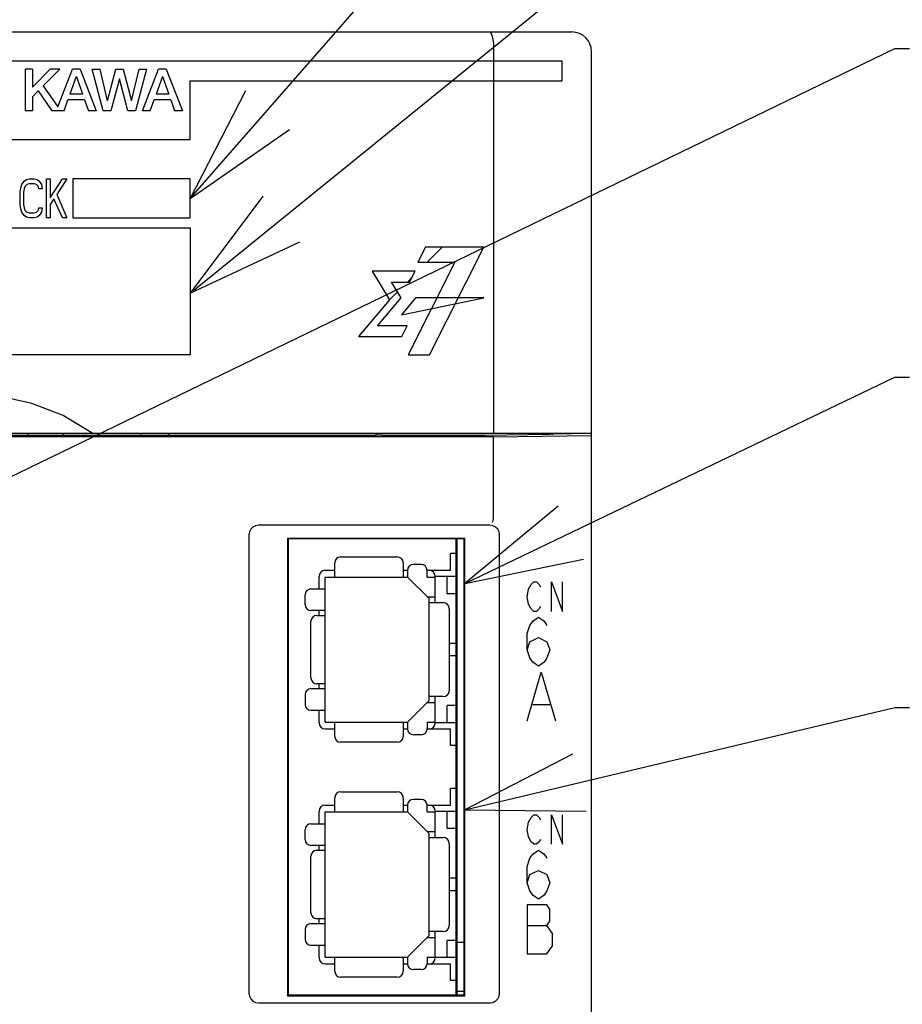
# Model space of a CAD drawing. Extents: x 100 to 1223, y 94 to 846.
# Tile 31 of 39: x 741 to 786, y 605 to 656. Entities that reach past the tile are written whole.
import ezdxf

# ---------------------------------------------------------------- set-up
doc = ezdxf.new("R2010")
doc.units = 0
doc.header["$LTSCALE"] = 69.3
for name, color, linetype in [('ALL_AXIS', 7, 'CONTINUOUS'), ('ALL_CURVE', 7, 'CONTINUOUS'), ('ALL_FEATURES', 7, 'CONTINUOUS'), ('ALL_NOTE', 7, 'CONTINUOUS')]:
    doc.layers.add(name, color=color, linetype=linetype)

msp = doc.modelspace()

# ---------------------------------------------------------------- linework, layer by layer
at = {"layer": 'ALL_AXIS', "color": 7, "linetype": 'CONTINUOUS'}
for p, q in [((770, 493.3), (770, 634.388)), ((763.1, 605.8), (763.1, 629.1)), ((763.1, 628.35), (762.8, 628.35)), ((763.1, 618.54), (762.8, 618.54)), ((763.1, 616.35), (762.8, 616.35)), ((763.1, 608.5), (763.5, 608.5)), ((763.1, 606.54), (762.8, 606.54)), ((763.1, 606), (763.5, 606))]:
    msp.add_line(p, q, dxfattribs=at)
at = {"layer": 'ALL_CURVE', "color": 4, "linetype": 'CONTINUOUS'}
for p, q in [((768.5, 653.5), (731.5, 653.5)), ((768.5, 652.5), (768.5, 653.5)), ((749.5, 649.5), (749.5, 652.5)), ((749.5, 652.5), (768.5, 652.5)), ((731.5, 649.5), (749.5, 649.5)), ((741.016, 647.372), (741.131, 647.457)), ((741.131, 647.457), (741.275, 647.5)), ((741.275, 647.5), (741.534, 647.5)), ((741.534, 647.5), (741.678, 647.457)), ((741.678, 647.457), (741.793, 647.372)), ((742.166, 645.5), (742.166, 647.5)), ((742.166, 647.5), (742.339, 647.5)), ((742.339, 646.521), (742.971, 647.5)), ((742.339, 647.5), (742.339, 646.521)), ((743.201, 647.5), (742.684, 646.691)), ((742.971, 647.5), (743.201, 647.5)), ((743.5, 647.5), (743.5, 645.5)), ((749.5, 647.5), (743.5, 647.5)), ((749.5, 645.5), (749.5, 647.5)), ((740.815, 646.819), (740.844, 647.032)), ((740.844, 647.032), (740.901, 647.202)), ((740.901, 647.202), (741.016, 647.372)), ((741.016, 646.989), (740.987, 646.819)), ((741.074, 647.117), (741.016, 646.989)), ((741.16, 647.202), (741.074, 647.117)), ((741.275, 647.245), (741.16, 647.202)), ((741.534, 647.245), (741.275, 647.245)), ((741.649, 647.202), (741.534, 647.245)), ((741.735, 647.117), (741.649, 647.202)), ((741.764, 646.989), (741.735, 647.117)), ((741.936, 646.989), (741.764, 646.989)), ((741.793, 647.372), (741.907, 647.202)), ((741.907, 647.202), (741.936, 646.989)), ((740.815, 646.181), (740.815, 646.819)), ((740.987, 646.819), (740.987, 646.181)), ((742.54, 646.479), (742.339, 646.181)), ((742.971, 645.5), (742.54, 646.479)), ((742.684, 646.691), (743.201, 645.5)), ((740.844, 645.968), (740.815, 646.181)), ((740.901, 645.798), (740.844, 645.968)), ((740.987, 646.181), (741.016, 646.011)), ((741.016, 646.011), (741.074, 645.883)), ((741.735, 645.883), (741.764, 646.011)), ((741.764, 646.011), (741.936, 646.011)), ((741.936, 646.011), (741.907, 645.798)), ((742.339, 646.181), (742.339, 645.5)), ((741.016, 645.628), (740.901, 645.798)), ((741.131, 645.543), (741.016, 645.628)), ((741.074, 645.883), (741.16, 645.798)), ((741.275, 645.5), (741.131, 645.543)), ((741.16, 645.798), (741.275, 645.755)), ((741.275, 645.755), (741.534, 645.755)), ((741.534, 645.5), (741.275, 645.5)), ((741.534, 645.755), (741.649, 645.798)), ((741.678, 645.543), (741.534, 645.5)), ((741.649, 645.798), (741.735, 645.883)), ((741.793, 645.628), (741.678, 645.543)), ((741.907, 645.798), (741.793, 645.628)), ((742.339, 645.5), (742.166, 645.5)), ((743.201, 645.5), (742.971, 645.5)), ((743.5, 645.5), (749.5, 645.5)), ((731.5, 645), (749.5, 645)), ((749.5, 645), (749.5, 638.5)), ((761.514, 644), (761.133, 643.24)), ((764.5, 644), (761.514, 644)), ((761.723, 638.5), (764.5, 644)), ((761.133, 643.24), (763.023, 643.24)), ((763.023, 643.24), (761.822, 640.864)), ((758.792, 642.772), (759.688, 641.319)), ((760.984, 642.772), (758.792, 642.772)), ((760.707, 642.225), (760.984, 642.772)), ((760.275, 641.416), (759.776, 642.225)), ((759.776, 642.225), (760.707, 642.225)), ((759.069, 639.983), (760.275, 641.416)), ((761.01, 641.416), (760.287, 640.547)), ((760.287, 640.547), (764.5, 641.416)), ((764.5, 641.416), (761.01, 641.416)), ((759.688, 641.319), (758.099, 639.435)), ((761.822, 640.864), (760.626, 638.5)), ((760.583, 639.983), (759.069, 639.983)), ((760.305, 639.435), (760.583, 639.983)), ((758.099, 639.435), (760.305, 639.435)), ((749.5, 638.5), (731.5, 638.5)), ((760.626, 638.5), (761.723, 638.5)), ((766.914, 626.775), (767.053, 626.9)), ((767.053, 626.9), (767.193, 626.9)), ((767.193, 626.9), (767.332, 626.775)), ((767.959, 625.4), (767.959, 626.9)), ((767.959, 626.9), (768.516, 625.4)), ((768.516, 625.4), (768.516, 626.9)), ((766.705, 626.15), (766.775, 626.525)), ((766.775, 626.525), (766.914, 626.775)), ((767.332, 626.775), (767.402, 626.65)), ((766.775, 625.775), (766.705, 626.15)), ((766.914, 625.525), (766.775, 625.775)), ((767.053, 625.4), (766.914, 625.525)), ((767.193, 625.4), (767.053, 625.4)), ((767.332, 625.525), (767.193, 625.4)), ((767.402, 625.65), (767.332, 625.525)), ((766.85, 624.683), (766.995, 624.892)), ((766.995, 624.892), (767.286, 625.1)), ((767.286, 625.1), (767.576, 624.892)), ((767.576, 624.892), (767.721, 624.683)), ((766.705, 624.267), (766.85, 624.683)), ((766.705, 623.433), (766.705, 624.267)), ((766.705, 623.433), (766.85, 623.85)), ((766.85, 623.85), (767.286, 624.058)), ((767.286, 624.058), (767.721, 623.85)), ((767.721, 623.85), (767.866, 623.433)), ((766.85, 623.017), (766.705, 623.433)), ((767.866, 623.433), (767.721, 623.017)), ((766.995, 622.808), (766.85, 623.017)), ((767.286, 622.6), (766.995, 622.808)), ((767.576, 622.808), (767.286, 622.6)), ((767.721, 623.017), (767.576, 622.808)), ((766.705, 619.8), (767.431, 622.3)), ((767.431, 622.3), (768.156, 619.8)), ((766.995, 620.633), (767.866, 620.633)), ((766.775, 614.625), (766.914, 614.875)), ((766.914, 614.875), (767.053, 615)), ((767.053, 615), (767.193, 615)), ((767.193, 615), (767.332, 614.875)), ((767.332, 614.875), (767.402, 614.75)), ((767.959, 613.5), (767.959, 615)), ((767.959, 615), (768.516, 613.5)), ((768.516, 613.5), (768.516, 615)), ((766.705, 614.25), (766.775, 614.625)), ((766.775, 613.875), (766.705, 614.25)), ((766.914, 613.625), (766.775, 613.875)), ((767.402, 613.75), (767.332, 613.625)), ((767.053, 613.5), (766.914, 613.625)), ((766.995, 612.992), (767.286, 613.2)), ((767.193, 613.5), (767.053, 613.5)), ((767.332, 613.625), (767.193, 613.5)), ((767.286, 613.2), (767.576, 612.992)), ((766.705, 612.367), (766.85, 612.783)), ((766.85, 612.783), (766.995, 612.992)), ((767.576, 612.992), (767.721, 612.783)), ((766.705, 611.533), (766.705, 612.367)), ((766.705, 611.533), (766.85, 611.95)), ((766.85, 611.95), (767.286, 612.158)), ((767.286, 612.158), (767.721, 611.95)), ((767.721, 611.95), (767.866, 611.533)), ((766.85, 611.117), (766.705, 611.533)), ((767.866, 611.533), (767.721, 611.117)), ((766.995, 610.908), (766.85, 611.117)), ((767.286, 610.7), (766.995, 610.908)), ((767.576, 610.908), (767.286, 610.7)), ((767.721, 611.117), (767.576, 610.908)), ((766.705, 610.4), (766.705, 607.9)), ((767.721, 610.4), (766.705, 610.4)), ((767.866, 610.192), (767.721, 610.4)), ((767.866, 609.567), (767.866, 610.192)), ((766.705, 609.358), (767.721, 609.358)), ((767.721, 609.358), (767.866, 609.567)), ((768.011, 608.942), (767.721, 609.358)), ((768.011, 608.317), (768.011, 608.942)), ((767.721, 607.9), (768.011, 608.317)), ((766.705, 607.9), (767.721, 607.9))]:
    msp.add_line(p, q, dxfattribs=at)
at = {"layer": 'ALL_CURVE', "color": 2, "linetype": 'CONTINUOUS'}
for p, q in [((761.609, 643.24), (762.369, 644)), ((760.595, 642.225), (760.822, 642.453)), ((759.688, 641.319), (760.088, 641.719))]:
    msp.add_line(p, q, dxfattribs=at)
at = {"layer": 'ALL_FEATURES', "color": 7, "linetype": 'CONTINUOUS'}
for p, q in [((661, 655), (769, 655)), ((765, 654), (765, 634.5)), ((770, 634.388), (770, 654)), ((741.067, 653.1), (741.067, 650.975)), ((741.439, 653.1), (741.067, 653.1)), ((742.352, 653.1), (741.439, 652.181)), ((741.439, 653.1), (741.439, 652.181)), ((742.845, 653.1), (741.993, 652.243)), ((742.845, 653.1), (742.352, 653.1)), ((742.741, 651.181), (743.482, 653.1)), ((743.879, 653.1), (743.482, 653.1)), ((743.879, 653.1), (744.7, 650.975)), ((745.059, 650.975), (744.496, 653.1)), ((744.496, 653.1), (744.877, 653.1)), ((744.877, 653.1), (745.263, 651.475)), ((745.27, 651.475), (745.693, 653.1)), ((745.693, 653.1), (746.072, 653.1)), ((746.072, 653.1), (746.495, 651.475)), ((746.502, 651.476), (746.888, 653.1)), ((747.27, 653.1), (746.703, 650.975)), ((746.888, 653.1), (747.27, 653.1)), ((747.062, 650.975), (747.883, 653.1)), ((748.279, 653.1), (747.883, 653.1)), ((748.279, 653.1), (749.1, 650.975)), ((743.677, 652.733), (743.354, 651.821)), ((743.684, 652.733), (744.006, 651.821)), ((745.88, 652.6), (745.443, 650.975)), ((746.317, 650.975), (745.886, 652.6)), ((748.077, 652.733), (747.754, 651.821)), ((748.085, 652.733), (748.406, 651.821)), ((741.74, 651.988), (741.439, 651.685)), ((741.74, 651.988), (742.439, 650.975)), ((741.993, 652.243), (742.741, 651.181)), ((741.439, 651.685), (741.439, 650.975)), ((743.055, 650.975), (743.252, 651.534)), ((744.107, 651.534), (743.252, 651.534)), ((744.006, 651.821), (743.354, 651.821)), ((744.107, 651.534), (744.304, 650.975)), ((747.455, 650.975), (747.653, 651.534)), ((748.507, 651.534), (747.653, 651.534)), ((748.406, 651.821), (747.754, 651.821)), ((748.507, 651.534), (748.704, 650.975)), ((741.439, 650.975), (741.067, 650.975)), ((743.055, 650.975), (742.439, 650.975)), ((744.7, 650.975), (744.304, 650.975)), ((745.443, 650.975), (745.059, 650.975)), ((746.703, 650.975), (746.317, 650.975)), ((747.455, 650.975), (747.062, 650.975)), ((749.1, 650.975), (748.704, 650.975)), ((730, 634.5), (770, 634.5)), ((758.977, 634.388), (732.035, 634.388)), ((741.2, 634.5), (741.2, 634.4)), ((741.2, 634.4), (743.007, 634.4)), ((743.007, 634.5), (743.009, 634.388)), ((746.991, 634.388), (746.993, 634.5)), ((746.993, 634.4), (748.4, 634.4)), ((748.4, 634.4), (748.4, 634.5)), ((758.977, 634.388), (759, 634.434)), ((759, 634.434), (759, 634.5)), ((759.025, 634.409), (759, 634.434)), ((759.325, 634.399), (764.537, 634.399)), ((765, 634.318), (770, 634.388)), ((768.033, 634.464), (768.035, 634.485)), ((768.035, 634.485), (768.958, 634.479)), ((768.958, 634.479), (768.96, 634.5)), ((768.958, 634.479), (768.958, 634.5)), ((765, 634.318), (729.395, 634.318)), ((765, 630.25), (765, 634.318)), ((764.81, 629.8), (752.99, 629.8)), ((752.5, 629.31), (752.5, 605.89)), ((765.3, 605.89), (765.3, 629.31)), ((754.465, 629.135), (754.465, 605.765)), ((754.465, 629.135), (763.535, 629.135)), ((754.465, 629.135), (754.5, 629.1)), ((754.5, 629.1), (754.5, 605.8)), ((763.5, 629.1), (754.5, 629.1)), ((763.535, 629.135), (763.5, 629.1)), ((763.5, 605.8), (763.5, 629.1)), ((763.535, 605.765), (763.535, 629.135)), ((762.8, 627.5), (762.8, 628.35)), ((756.88, 627.15), (756.88, 627.88)), ((757.18, 628.18), (760.08, 628.18)), ((760.38, 627.88), (760.38, 627.15)), ((761.3, 627.795), (760.9, 627.795)), ((756.4, 627.5), (756.88, 627.5)), ((760.38, 627.5), (760.6, 627.5)), ((760.6, 627.495), (760.6, 627.15)), ((761.6, 627.5), (762.8, 627.5)), ((761.6, 627.15), (761.6, 627.495)), ((756.08, 626.545), (756.08, 627.18)), ((756.4, 619.74), (756.4, 627.15)), ((756.4, 627.15), (760.6, 627.15)), ((760.6, 627.15), (761.7, 626.05)), ((761.6, 627.15), (762.02, 627.15)), ((762.02, 625.845), (762.02, 627.18)), ((763.1, 627.18), (762.02, 627.18)), ((762.62, 626.3), (762.62, 627.18)), ((755.67, 626.545), (756.4, 626.545)), ((763.1, 626.3), (762.62, 626.3)), ((755.37, 625.74), (755.37, 626.245)), ((761.6, 626.15), (762.02, 626.15)), ((761.7, 620.84), (761.7, 626.05)), ((761.7, 625.845), (762.43, 625.845)), ((756.4, 625.44), (755.67, 625.44)), ((756.08, 625.195), (756.08, 625.44)), ((762.73, 625.545), (762.73, 621.345)), ((755.669, 621.995), (755.669, 624.895)), ((755.969, 625.195), (756.4, 625.195)), ((763.1, 623.765), (762.73, 623.765)), ((763.1, 623.125), (762.73, 623.125)), ((755.67, 621.45), (756.4, 621.45)), ((756.4, 621.695), (755.969, 621.695)), ((756.08, 621.45), (756.08, 621.695)), ((755.37, 621.15), (755.37, 620.645)), ((760.6, 619.74), (761.7, 620.84)), ((762.43, 621.045), (761.7, 621.045)), ((762.02, 619.71), (762.02, 621.045)), ((755.67, 620.345), (756.4, 620.345)), ((756.08, 619.71), (756.08, 620.345)), ((761.6, 620.74), (762.02, 620.74)), ((762.62, 619.71), (762.62, 620.59)), ((763.1, 620.59), (762.62, 620.59)), ((756.4, 619.74), (760.6, 619.74)), ((756.88, 619.01), (756.88, 619.74)), ((760.38, 619.74), (760.38, 619.01)), ((760.6, 619.74), (760.6, 619.395)), ((761.6, 619.74), (761.6, 619.395)), ((761.6, 619.74), (762.02, 619.74)), ((756.4, 619.39), (756.88, 619.39)), ((760.38, 619.39), (760.6, 619.39)), ((761.6, 619.39), (762.8, 619.39)), ((763.1, 619.71), (762.02, 619.71)), ((762.8, 618.54), (762.8, 619.39)), ((761.3, 619.095), (760.9, 619.095)), ((760.08, 618.71), (757.18, 618.71)), ((762.8, 615.5), (762.8, 616.35)), ((756.88, 615.15), (756.88, 615.88)), ((757.18, 616.18), (760.08, 616.18)), ((760.38, 615.88), (760.38, 615.15)), ((761.3, 615.795), (760.9, 615.795)), ((756.4, 615.5), (756.88, 615.5)), ((760.38, 615.5), (760.6, 615.5)), ((760.6, 615.495), (760.6, 615.15)), ((761.6, 615.5), (762.8, 615.5)), ((761.6, 615.15), (761.6, 615.495)), ((756.08, 614.545), (756.08, 615.18)), ((756.4, 607.74), (756.4, 615.15)), ((756.4, 615.15), (760.6, 615.15)), ((760.6, 615.15), (761.7, 614.05)), ((761.6, 615.15), (762.02, 615.15)), ((762.02, 613.845), (762.02, 615.18)), ((763.1, 615.18), (762.02, 615.18)), ((762.62, 614.3), (762.62, 615.18)), ((755.37, 613.74), (755.37, 614.245)), ((755.67, 614.545), (756.4, 614.545)), ((763.1, 614.3), (762.62, 614.3)), ((761.6, 614.15), (762.02, 614.15)), ((761.7, 608.84), (761.7, 614.05)), ((761.7, 613.845), (762.43, 613.845)), ((756.4, 613.44), (755.67, 613.44)), ((756.08, 613.195), (756.08, 613.44)), ((762.73, 613.545), (762.73, 609.345)), ((755.669, 609.995), (755.669, 612.895)), ((755.969, 613.195), (756.4, 613.195)), ((763.1, 611.765), (762.73, 611.765)), ((763.1, 611.125), (762.73, 611.125)), ((756.4, 609.695), (755.969, 609.695)), ((756.08, 609.45), (756.08, 609.695)), ((755.67, 609.45), (756.4, 609.45)), ((755.37, 609.15), (755.37, 608.645)), ((760.6, 607.74), (761.7, 608.84)), ((761.6, 608.74), (762.02, 608.74)), ((762.43, 609.045), (761.7, 609.045)), ((762.02, 607.71), (762.02, 609.045)), ((755.67, 608.345), (756.4, 608.345)), ((756.08, 607.71), (756.08, 608.345)), ((762.62, 607.71), (762.62, 608.59)), ((763.1, 608.59), (762.62, 608.59)), ((756.4, 607.74), (760.6, 607.74)), ((756.88, 607.01), (756.88, 607.74)), ((760.38, 607.74), (760.38, 607.01)), ((760.6, 607.74), (760.6, 607.395)), ((761.6, 607.74), (761.6, 607.395)), ((761.6, 607.74), (762.02, 607.74)), ((763.1, 607.71), (762.02, 607.71)), ((756.4, 607.39), (756.88, 607.39)), ((760.38, 607.39), (760.6, 607.39)), ((761.6, 607.39), (762.8, 607.39)), ((762.8, 606.54), (762.8, 607.39)), ((760.08, 606.71), (757.18, 606.71)), ((761.3, 607.095), (760.9, 607.095)), ((754.465, 605.765), (754.5, 605.8)), ((754.465, 605.765), (763.535, 605.765)), ((754.5, 605.8), (763.5, 605.8)), ((763.535, 605.765), (763.5, 605.8)), ((752.99, 605.4), (764.81, 605.4))]:
    msp.add_line(p, q, dxfattribs=at)
for points in [[(764.807, 655), (764.88, 654.925), (764.943, 654.711), (764.985, 654.386), (765, 654)], [(744.5, 634.5), (743.019, 635.399), (741.411, 636.027), (739.724, 636.387), (738.002, 636.5), (736.279, 636.387), (734.591, 636.027), (732.981, 635.399), (731.5, 634.5)], [(759.325, 634.399), (759.212, 634.399), (759.116, 634.402), (759.051, 634.405), (759.025, 634.409)], [(764.537, 634.399), (764.575, 634.399), (767.844, 634.445)], [(767.975, 634.448), (767.917, 634.446), (767.844, 634.445)], [(767.975, 634.448), (768.017, 634.453), (768.033, 634.464)], [(752.99, 629.8), (752.836, 629.776), (752.7, 629.707), (752.593, 629.6), (752.524, 629.464), (752.5, 629.31)], [(765.3, 629.31), (765.276, 629.464), (765.207, 629.6), (765.1, 629.707), (764.964, 629.776), (764.81, 629.8)], [(764.942, 629.952), (764.962, 629.989), (764.98, 630.056), (764.993, 630.145), (765, 630.25)], [(752.5, 605.89), (752.524, 605.736), (752.593, 605.6), (752.7, 605.493), (752.836, 605.424), (752.99, 605.4)], [(764.81, 605.4), (764.964, 605.424), (765.1, 605.493), (765.207, 605.6), (765.276, 605.736), (765.3, 605.89)]]:
    msp.add_lwpolyline(points, dxfattribs=at)
at = {"layer": 'ALL_FEATURES', "color": 1, "linetype": 'CONTINUOUS', "const_width": 0.126}
msp.add_lwpolyline([(763.1, 605.8), (763.1, 629.1)], dxfattribs=at)
at = {"layer": 'ALL_FEATURES', "color": 7, "linetype": 'CONTINUOUS'}
for centre, radius, start, end in [((769, 654), 1, 0, 90), ((757.18, 627.88), 0.3, 90, 180), ((760.08, 627.88), 0.3, 0, 90), ((760.9, 627.495), 0.3, 90, 180), ((761.3, 627.495), 0.3, 0, 90), ((756.4, 627.18), 0.32, 90, 180), ((761.7, 627.18), 0.32, 0, 90), ((755.67, 626.245), 0.3, 90, 180), ((762.43, 625.545), 0.3, 0, 90), ((755.67, 625.74), 0.3, 180, 270), ((755.969, 624.895), 0.3, 90, 180), ((755.969, 621.995), 0.3, 180, 270), ((755.67, 621.15), 0.3, 90, 180), ((762.43, 621.345), 0.3, 270, 360), ((755.67, 620.645), 0.3, 180, 270), ((756.4, 619.71), 0.32, 180, 270), ((760.9, 619.395), 0.3, 180, 270), ((761.3, 619.395), 0.3, 270, 360), ((761.7, 619.71), 0.32, 270, 360), ((757.18, 619.01), 0.3, 180, 270), ((760.08, 619.01), 0.3, 270, 360), ((757.18, 615.88), 0.3, 90, 180), ((760.08, 615.88), 0.3, 0, 90), ((760.9, 615.495), 0.3, 90, 180), ((761.3, 615.495), 0.3, 0, 90), ((756.4, 615.18), 0.32, 90, 180), ((761.7, 615.18), 0.32, 0, 90), ((755.67, 614.245), 0.3, 90, 180), ((755.67, 613.74), 0.3, 180, 270), ((762.43, 613.545), 0.3, 0, 90), ((755.969, 612.895), 0.3, 90, 180), ((755.969, 609.995), 0.3, 180, 270), ((755.67, 609.15), 0.3, 90, 180), ((762.43, 609.345), 0.3, 270, 360), ((755.67, 608.645), 0.3, 180, 270), ((756.4, 607.71), 0.32, 180, 270), ((761.7, 607.71), 0.32, 270, 360), ((760.9, 607.395), 0.3, 180, 270), ((761.3, 607.395), 0.3, 270, 360), ((757.18, 607.01), 0.3, 180, 270), ((760.08, 607.01), 0.3, 270, 360)]:
    msp.add_arc(centre, radius, start, end, dxfattribs=at)
at = {"layer": 'ALL_NOTE', "color": 2, "linetype": 'CONTINUOUS'}
for p, q in [((749.5, 646.487), (785.5, 687.697)), ((749.5, 641.659), (785.5, 670.875)), ((734.675, 629.542), (785.5, 654.155)), ((785.5, 654.155), (786.25, 654.155)), ((763.535, 626.827), (785.5, 637.357)), ((785.5, 637.357), (786.25, 637.357)), ((763.535, 615.255), (785.5, 620.492)), ((785.5, 620.492), (786.25, 620.492))]:
    msp.add_line(p, q, dxfattribs=at)
for points in [[(752.318, 651.992), (749.5, 646.487), (754.577, 650.019)], [(753.214, 646.605), (749.5, 641.659), (755.104, 644.276)], [(768.297, 630.773), (763.535, 626.827), (769.594, 628.068)], [(769.023, 618.106), (763.535, 615.255), (769.719, 615.187)]]:
    msp.add_lwpolyline(points, dxfattribs=at)

doc.saveas('drawing.dxf')
